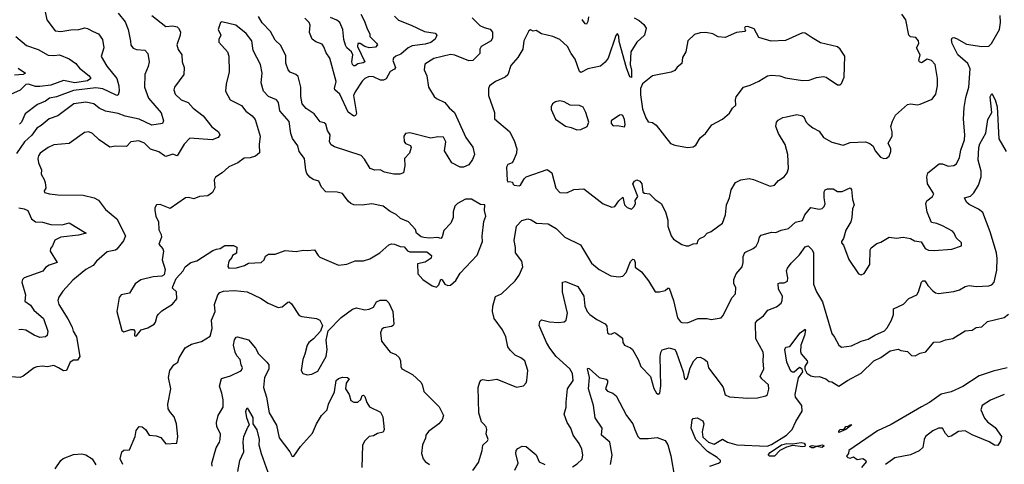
# Model space of a CAD drawing. Extents: x 1552294 to 1694791, y 811929 to 917222.
# Tile 176 of 256: x 1608742 to 1615765, y 852567 to 855735. Entities that reach past the tile are written whole.
import ezdxf

# ---------------------------------------------------------------- set-up
doc = ezdxf.new("R2010")
doc.units = 0

msp = doc.modelspace()

# ---------------------------------------------------------------- linework, layer by layer
at = {"layer": '0CON10XD'}
for points in [[(1609445, 855780.6), (1609495, 855718.8), (1609514.7, 855665), (1609531.9, 855581.9), (1609534, 855554), (1609552.2, 855532.2), (1609575, 855522.5), (1609635, 855518.5), (1609655.4, 855495), (1609666.1, 855435), (1609659.2, 855400.8), (1609634.7, 855345), (1609631.7, 855255), (1609660, 855175), (1609752.3, 855072.3), (1609768.5, 855015), (1609760.8, 854995), (1609685, 854983.6), (1609595, 855026.3), (1609495, 855048.5), (1609445, 855066.8), (1609355, 855083.8), (1609310, 855105), (1609271.2, 855135), (1609215, 855147.1), (1609129.2, 855135), (1609015, 855050), (1608951.9, 855028.1), (1608895, 854982.2), (1608865, 854963.3), (1608827.9, 854912.1), (1608777.1, 854865), (1608718.6, 854781.4)], [(1608921.9, 855801.9), (1608935, 855733.3), (1608995, 855655.6), (1609035, 855650), (1609107.4, 855662.6), (1609165, 855664.6), (1609206.1, 855676.1), (1609225, 855672.7), (1609265, 855650.5), (1609304.2, 855635), (1609331.8, 855595), (1609341.1, 855535), (1609322.8, 855472.8), (1609364.5, 855405), (1609435.2, 855315.2), (1609448.7, 855265), (1609451.3, 855225), (1609445, 855200), (1609435, 855195.3), (1609425, 855198.8), (1609335, 855242.6), (1609285, 855248.8), (1609125, 855229.7), (1609005, 855185.2), (1608955, 855175.3), (1608925, 855153.8), (1608869.3, 855130.7), (1608780, 855065), (1608755.7, 855004.3), (1608740.1, 854989.9)], [(1609685, 855766), (1609785, 855685.5), (1609835, 855691.1), (1609864.5, 855684.5), (1609875.7, 855675), (1609888, 855648), (1609886.7, 855625), (1609861.9, 855555), (1609871.7, 855521.7), (1609897.8, 855485), (1609901.2, 855435), (1609916, 855395), (1609913.8, 855345), (1609845.7, 855254.3), (1609841.4, 855235), (1609850.8, 855205), (1609893.7, 855163.7), (1609943.8, 855145), (1609980, 855105), (1610049.7, 855049.7), (1610111.6, 854971.6), (1610160, 854935), (1610168.8, 854915), (1610158.8, 854895), (1610115, 854878.9), (1609955, 854890), (1609915, 854848), (1609865, 854766), (1609835, 854777.1), (1609805, 854767.3), (1609785, 854761.1), (1609775.8, 854764.2), (1609735, 854793.5), (1609675, 854812.9), (1609632.9, 854855), (1609592, 854872), (1609535.3, 854864.7), (1609505, 854832.2), (1609425, 854834.2), (1609385, 854826), (1609309.8, 854879.8), (1609262, 854925), (1609235, 854936.9), (1609205, 854930.8), (1609095, 854853.3), (1608985.6, 854844.4), (1608945, 854824.4), (1608888.9, 854785), (1608875.5, 854765), (1608871.1, 854745), (1608875.5, 854715), (1608898.6, 854665), (1608894.2, 854635), (1608917.2, 854597.2), (1608923.1, 854575), (1608927.8, 854535), (1608916, 854515), (1608920, 854505), (1608953.7, 854493.7), (1609015, 854487.7), (1609195, 854485.9), (1609273.3, 854465), (1609305, 854450)], [(1611968.5, 855748.5), (1612025, 855693.3), (1612055, 855678.5), (1612097.9, 855667.9), (1612115.6, 855645.6), (1612114.3, 855605), (1612104.2, 855585), (1612032.9, 855545), (1612024.5, 855525.5), (1612024.2, 855495), (1611975, 855444.4), (1611945, 855442.7), (1611845, 855482.2), (1611815, 855486.4), (1611695, 855458.1), (1611632.3, 855417.7), (1611627.7, 855377.7), (1611647.3, 855335), (1611658.9, 855255), (1611698.8, 855188.8), (1611715, 855173.1), (1611775, 855144.3), (1611806.4, 855106.4), (1611844.1, 855074.1), (1611924.4, 854895), (1611975, 854826), (1611985.6, 854775), (1611971.3, 854738.7), (1611945, 854701.2), (1611907.5, 854685), (1611885, 854684.5), (1611824.4, 854715), (1611771.2, 854801.2), (1611782.4, 854865), (1611765, 854898.9), (1611725, 854900.6), (1611675, 854890), (1611525, 854928.8), (1611495, 854923.3), (1611481.2, 854905), (1611485, 854867.5), (1611495, 854853.8), (1611529.5, 854839.5), (1611533.8, 854825), (1611522.5, 854785), (1611486.7, 854745), (1611490, 854695), (1611480, 854645), (1611454.4, 854635.6), (1611410, 854635), (1611345, 854648), (1611314.4, 854664.4), (1611275, 854661.9), (1611241.2, 854675), (1611202.4, 854742.4), (1611178.6, 854768.6), (1610988.3, 854828.3), (1610962.6, 854842.6), (1610951.9, 854865), (1610955.6, 854915.6), (1610938, 854945), (1610925, 854990), (1610915, 855001.2), (1610885, 855006.2), (1610841.8, 855065), (1610785, 855103.3), (1610755.8, 855135), (1610746.7, 855186.7), (1610747.5, 855255), (1610729.3, 855329.3), (1610711.2, 855345), (1610671.5, 855361.5), (1610657.6, 855377.6), (1610640.9, 855425), (1610639.9, 855479.9), (1610603.1, 855553.1), (1610565, 855589.2), (1610530.6, 855650.6), (1610472.1, 855712.1), (1610445, 855757.5)], [(1611415, 855759.4), (1611445, 855731.5), (1611535, 855697.1), (1611630.5, 855650.5), (1611705, 855638), (1611718, 855625), (1611705, 855596), (1611675, 855573.8), (1611635, 855560), (1611540.6, 855549.4), (1611513.6, 855535), (1611460.4, 855489.6), (1611425, 855474.7), (1611408.8, 855461.2), (1611404.5, 855445), (1611423.3, 855395), (1611415, 855382.5), (1611385, 855366.7), (1611356.7, 855313.3), (1611335.9, 855304.1), (1611315, 855304.2), (1611265, 855327.5), (1611235, 855330.6), (1611205, 855315.4), (1611185, 855297.2), (1611135, 855222.2), (1611124, 855195), (1611144.1, 855065.9), (1611138.3, 855051.7), (1611125, 855048.8), (1611085, 855076.5), (1611025.5, 855205.5), (1610990.6, 855235), (1610987.8, 855245), (1611000.4, 855295), (1610955, 855460), (1610928, 855498), (1610912.5, 855542.5), (1610899.7, 855559.7), (1610855, 855578), (1610827.5, 855597.5), (1610810, 855645), (1610814, 855695), (1610805.8, 855715), (1610776, 855745)], [(1611174.5, 855775), (1611202.1, 855725), (1611220.6, 855670.6), (1611240, 855635), (1611238.8, 855615), (1611287.5, 855567.5), (1611293.3, 855555), (1611280.8, 855539.2), (1611234.1, 855534.1), (1611203.1, 855543.1), (1611170.6, 855565), (1611153.4, 855566.6), (1611152.5, 855545), (1611204, 855435), (1611192.5, 855427.5), (1611155, 855421.5), (1611135, 855405.9), (1611125, 855405.3), (1611115.3, 855415), (1611111.7, 855435), (1611118.9, 855485), (1611109.7, 855505), (1611075.2, 855535.2), (1611065, 855554.2), (1611053.5, 855593.5), (1611045.8, 855665), (1611025.9, 855715), (1611005, 855732.5), (1610959.8, 855749.8)], [(1611975, 852523.8), (1612015, 852580), (1612041.1, 852665), (1612046.6, 852703.4), (1612080, 852735), (1612083.3, 852745), (1612070, 852785), (1612073.8, 852815), (1612069.2, 852835), (1612050, 852855), (1612035, 852870), (1612017.1, 852935), (1612012.5, 853115), (1612024.1, 853155.9), (1612033.6, 853166.4), (1612045, 853172.5), (1612083.6, 853163.6), (1612145, 853173.8), (1612285, 853116), (1612335, 853126.7), (1612355, 853147.5), (1612360, 853165), (1612366, 853235), (1612344.2, 853304.2), (1612316.7, 853326.7), (1612275, 853344.2), (1612240.3, 853380.3), (1612224.2, 853405), (1612208.6, 853475), (1612186.9, 853525), (1612125.5, 853605), (1612113.5, 853655), (1612116.1, 853693.9), (1612135, 853762.5), (1612177.9, 853782.1), (1612275.4, 853874.6), (1612305.7, 853915), (1612330, 853975), (1612324.3, 854015), (1612279.4, 854075), (1612278.8, 854111.2), (1612269.1, 854160.9), (1612284.5, 854265), (1612323.3, 854305), (1612367, 854317), (1612389.7, 854309.7), (1612427.5, 854285), (1612511.1, 854281.1), (1612568.4, 854248.4), (1612630, 854185), (1612741.7, 854131.7), (1612821.1, 854001.1), (1612875.5, 853955.5), (1612958.9, 853908.9), (1613015, 853902.9), (1613045, 853908.1), (1613068.5, 853935), (1613097.9, 854012.1), (1613115, 854028), (1613125, 854026), (1613132.2, 854005), (1613132.4, 853972.4), (1613177.9, 853937.9), (1613226.9, 853875), (1613275, 853796.2), (1613305, 853796.2), (1613345, 853806), (1613365, 853822), (1613375, 853822), (1613405, 853734.4), (1613435, 853610), (1613455, 853582), (1613465, 853578), (1613505, 853575.8), (1613580, 853605), (1613645, 853606), (1613675, 853598.8), (1613745, 853611.2), (1613758, 853625), (1613823.4, 853756.6), (1613847.3, 853782.7), (1613849.2, 853825), (1613836, 853855), (1613835.8, 853885), (1613852, 853925), (1613895, 853973.3), (1613903.3, 854005), (1613902.7, 854047.3), (1613914.7, 854075.3), (1613974.6, 854105.4), (1613995, 854122.5), (1614012.2, 854155), (1614018.1, 854185), (1614030.4, 854199.6), (1614105, 854221.2), (1614135, 854218.8), (1614173.8, 854236.2), (1614225, 854247.7), (1614275, 854292), (1614325, 854304.2), (1614341.5, 854345), (1614385, 854396.9), (1614445, 854385.6), (1614465, 854390.6), (1614480, 854405), (1614486.4, 854423.6), (1614480.5, 854465), (1614481.2, 854508.8), (1614488.3, 854521.7), (1614505, 854530), (1614545, 854528.8), (1614575, 854510), (1614609.3, 854510.7), (1614665, 854536.7), (1614676.2, 854525), (1614682.9, 854455), (1614693.8, 854415), (1614682.6, 854387.4), (1614678.1, 854325), (1614670.8, 854295), (1614633.8, 854235), (1614618.8, 854175), (1614603.3, 854155), (1614603.3, 854145), (1614617.7, 854127.7), (1614656.4, 854026.4), (1614725, 853923.3), (1614745, 853917.5), (1614765, 853927.5), (1614805, 853990), (1614808.8, 854095), (1614815, 854110), (1614855, 854141.2), (1614885, 854150), (1614945, 854184.4), (1614995, 854178), (1615044.2, 854185.8), (1615095, 854177.1), (1615125, 854160.6), (1615172, 854152), (1615201.2, 854105), (1615225, 854093.1), (1615265, 854090.9), (1615390.8, 854100.8), (1615460, 854125), (1615460, 854145), (1615420.7, 854180.7), (1615407.5, 854215), (1615395, 854227.5), (1615325, 854266.7), (1615285, 854282.5), (1615245, 854290), (1615214.3, 854364.3), (1615204.6, 854424.6), (1615211.4, 854445), (1615252.5, 854475), (1615262.9, 854495), (1615217.9, 854565), (1615212.4, 854615), (1615220.8, 854645), (1615301.1, 854708.9), (1615325, 854708.6), (1615365, 854692), (1615405, 854696.2), (1615425, 854708.8), (1615445, 854752.5), (1615454.4, 854805), (1615480.2, 854879.8), (1615483.3, 854915), (1615475.2, 855025.2), (1615479.9, 855110.1), (1615489.6, 855180.4), (1615513.1, 855255), (1615520.9, 855385), (1615505, 855422.2), (1615433.9, 855485), (1615394, 855565), (1615387.5, 855592.5), (1615393.3, 855605), (1615405, 855608), (1615425, 855602), (1615495, 855561.1), (1615605, 855543.8), (1615655, 855547.5), (1615672.7, 855565), (1615730.6, 855665), (1615737.7, 855715), (1615735.8, 855765)], [(1613125, 855748.2), (1613160.3, 855730.3), (1613195, 855701.9), (1613210, 855675), (1613197.8, 855625), (1613144, 855576), (1613102, 855505), (1613096.7, 855415), (1613106.5, 855375), (1613105, 855322.5), (1613095, 855327.5), (1613071.1, 855391.1), (1613018.8, 855578.8), (1613016, 855615), (1613005, 855637.5), (1612995, 855622.5), (1612939.2, 855460.8), (1612918.4, 855431.6), (1612885.9, 855404.1), (1612794.7, 855385.3), (1612745, 855359.4), (1612734.7, 855365), (1612705, 855453.9), (1612674.5, 855495), (1612649.2, 855545), (1612595, 855592.9), (1612545.5, 855615.5), (1612464.5, 855634.5), (1612425, 855657.5), (1612405, 855653.3), (1612385, 855662.5), (1612373.3, 855655), (1612336.9, 855585), (1612330.8, 855525), (1612295.8, 855465), (1612245, 855408), (1612225, 855342), (1612205.4, 855324.6), (1612135, 855294.4), (1612092.7, 855265), (1612086.5, 855245), (1612085.6, 855195), (1612129.4, 855075), (1612129.7, 855029.7), (1612235, 854938), (1612268.1, 854875), (1612286.9, 854815), (1612284.5, 854785), (1612265, 854731.2), (1612255, 854716.2), (1612225, 854703.3), (1612214, 854685), (1612218.3, 854588.3), (1612225, 854580), (1612235, 854582.5), (1612258.3, 854578.3), (1612260, 854565), (1612270, 854555), (1612305, 854551.2), (1612315, 854556.7), (1612339.4, 854600.6), (1612355, 854616), (1612505, 854666.7), (1612538.1, 854645), (1612566.2, 854535), (1612595, 854503.8), (1612645, 854501.2), (1612695, 854525.8), (1612765, 854529.2), (1612905, 854424), (1612965, 854398.8), (1612986.7, 854405), (1613016.1, 854443.9), (1613045, 854470), (1613056.7, 854415), (1613075, 854396.2), (1613105, 854386.2), (1613126, 854405), (1613133.3, 854425), (1613132.5, 854447.5), (1613150, 854475), (1613116.2, 854565), (1613126.2, 854585), (1613145, 854594), (1613165, 854584), (1613180, 854565), (1613187, 854507), (1613198.3, 854498.3), (1613233.6, 854493.6), (1613274.2, 854454.2), (1613318.1, 854425), (1613349.5, 854365), (1613365.6, 854305.6), (1613366.2, 854265), (1613389.2, 854195), (1613405, 854172), (1613465, 854133.8), (1613495, 854123.3), (1613515, 854123.3), (1613545, 854137.5), (1613575, 854140), (1613582.5, 854165), (1613593.9, 854176.1), (1613625, 854190), (1613645.9, 854214.1), (1613675, 854226.7), (1613755.7, 854285), (1613775.5, 854344.5), (1613784.4, 854415), (1613805.8, 854465), (1613816.9, 854523.1), (1613848.8, 854575), (1613885, 854594), (1613945, 854602.5), (1613975, 854596.9), (1614095, 854550), (1614126.7, 854555), (1614155, 854590), (1614193.9, 854616.1), (1614216.7, 854645), (1614225.9, 854674.1), (1614220, 854775), (1614201.5, 854845), (1614155, 854924), (1614135.5, 854975), (1614140, 855005), (1614151.7, 855018.3), (1614185, 855038.6), (1614212.7, 855042.7), (1614285, 855060.8), (1614325, 855051.2), (1614335, 855043.3), (1614351.9, 855005), (1614365, 854990), (1614398.8, 854965), (1614445, 854941.9), (1614475, 854895.8), (1614535, 854862.9), (1614615, 854840), (1614665, 854860.6), (1614773.9, 854863.9), (1614805, 854853.8), (1614828.8, 854835), (1614845, 854801.2), (1614882.5, 854755), (1614905, 854746.7), (1614925, 854747.5), (1614945, 854762.5), (1614956.2, 854795), (1614956, 854815), (1614936, 854855), (1614964.2, 854905), (1614965.7, 854935), (1614956.9, 854975), (1614967, 855013), (1614990, 855055), (1615075, 855131.4), (1615095, 855135.7), (1615145, 855129.1), (1615166, 855134), (1615250.9, 855169.1), (1615275.5, 855204.5), (1615289.2, 855265), (1615289.2, 855315), (1615271.4, 855415), (1615245, 855444.4), (1615215, 855452.9), (1615175, 855428.5), (1615159.4, 855435), (1615155.6, 855445), (1615165.5, 855485), (1615138.6, 855535), (1615154.3, 855565), (1615154.2, 855585), (1615135, 855607.5), (1615095, 855612.5), (1615083.3, 855625), (1615063, 855733), (1615035, 855774)], [(1612798.5, 855755), (1612795, 855722.5), (1612785, 855703.3), (1612775, 855706.7), (1612755, 855737.5)], [(1609565, 853480), (1609575, 853483.3), (1609607.5, 853525), (1609655, 853539.2), (1609700.8, 853565), (1609710.6, 853579.4), (1609722.5, 853625), (1609732.4, 853637.6), (1609755, 853660), (1609831.3, 853708.7), (1609863.8, 853745), (1609860, 853795), (1609833, 853823), (1609833.3, 853835), (1609859.3, 853890.7), (1609907.5, 853945), (1609922.5, 853975), (1609962.5, 854005), (1610005, 854016.7), (1610120.5, 854089.5), (1610145, 854101.2), (1610172.5, 854105), (1610205, 854126.7), (1610266.1, 854126.1), (1610290, 854115), (1610288.3, 854071.7), (1610260, 854055), (1610255, 854040), (1610233.3, 854015), (1610226.4, 853976.4), (1610235, 853964.2), (1610287.5, 853967.5), (1610345, 853983.8), (1610375, 854001.2), (1610465, 854005.4), (1610486.9, 854025), (1610495, 854050), (1610517.5, 854065), (1610565, 854065.5), (1610635, 854090.6), (1610714.4, 854084.4), (1610763.9, 854093.9), (1610795, 854090), (1610845, 854096.2), (1610870, 854055), (1610884, 854044), (1611015.9, 853985.9), (1611075, 853994.2), (1611135, 854017.5), (1611195, 854018), (1611239.7, 854030.3), (1611310, 854075), (1611375, 854132), (1611395, 854137.5), (1611415.7, 854135.7), (1611455, 854120), (1611485, 854117.5), (1611508.3, 854088.3), (1611525, 854081.2), (1611645, 854081.2), (1611680, 854055), (1611677.5, 854035), (1611635, 854007.5), (1611580, 853995), (1611582.5, 853925), (1611616.7, 853885), (1611685, 853838.8), (1611715, 853828.8), (1611731.2, 853845), (1611745, 853887.5), (1611755, 853882.5), (1611775, 853850), (1611795, 853841.2), (1611815.8, 853844.2), (1611852.7, 853877.3), (1611885, 853928), (1612005, 854056.7), (1612044, 854155), (1612041.9, 854191.9), (1612051.7, 854298.3), (1612067.5, 854335), (1612057.5, 854375), (1612060, 854415), (1612028.3, 854418.3), (1611965, 854456.2), (1611922.7, 854457.3), (1611865, 854426), (1611845, 854406.2), (1611832.9, 854365), (1611833.8, 854325), (1611817.5, 854285), (1611767.7, 854232.3), (1611755, 854187.5), (1611745, 854176.7), (1611725, 854182.5), (1611665, 854177.5), (1611623.6, 854183.6), (1611605, 854187.5), (1611573.6, 854213.6), (1611565, 854240), (1611515.3, 854295.3), (1611457.9, 854317.9), (1611427.6, 854347.6), (1611385, 854367.5), (1611335, 854406.9), (1611255, 854422.5), (1611185, 854414.2), (1611125, 854417.1), (1611105, 854424.3), (1611085, 854442.5), (1611045, 854497.5), (1611005.8, 854505.8), (1610925, 854508), (1610895, 854541.2), (1610876.7, 854585), (1610835, 854597.5), (1610812.5, 854612.5), (1610789.5, 854639.5), (1610783.6, 854663.6), (1610774.5, 854745), (1610735.6, 854795), (1610726.3, 854836.3), (1610688.3, 854888.3), (1610676.9, 854925), (1610665, 855008.8), (1610598.1, 855085), (1610587.1, 855145), (1610575, 855163.3), (1610517.7, 855187.7), (1610481.5, 855225), (1610465.4, 855285), (1610471.1, 855355), (1610460.8, 855415), (1610407.8, 855515), (1610398.2, 855585), (1610356.9, 855636.9), (1610283.8, 855695), (1610185, 855720), (1610174.1, 855715.9), (1610157.5, 855665), (1610176.2, 855625), (1610162, 855595), (1610162, 855575), (1610225.5, 855505.5), (1610234.5, 855475), (1610235.6, 855364.4), (1610214.2, 855275), (1610210, 855225), (1610243.8, 855165), (1610325, 855124.2), (1610355, 855084.2), (1610400.2, 855050.2), (1610422.5, 855025), (1610456.9, 854905), (1610450, 854845), (1610452.8, 854787.2), (1610425, 854763.8), (1610385, 854751.5), (1610342.7, 854747.3), (1610298.8, 854715), (1610232.7, 854687.3), (1610185.6, 854644.4), (1610137.8, 854612.2), (1610129.4, 854595), (1610133.9, 854536.1), (1610116.2, 854505), (1610085, 854479.4), (1610024.1, 854475.9), (1609985, 854458.8), (1609945, 854468), (1609925, 854466), (1609815, 854390), (1609745, 854418.8), (1609717.5, 854415), (1609706.2, 854395), (1609706, 854375), (1609712.5, 854335), (1609731.4, 854295), (1609735, 854237.5), (1609752, 854205), (1609754, 854185), (1609734.2, 854135), (1609762, 854102), (1609767.5, 854085), (1609757.5, 854025), (1609780.8, 853955), (1609773.1, 853916.9), (1609755, 853906.9), (1609695, 853903.3), (1609605, 853880.8), (1609565, 853852), (1609525, 853787.5), (1609466.4, 853773.6), (1609451.1, 853755), (1609434, 853655), (1609470.5, 853520.5), (1609485, 853510), (1609535, 853527.5), (1609555, 853526.7), (1609563.3, 853515), (1609560, 853485), (1609565, 853480)], [(1613505, 854824), (1613545, 854830), (1613565, 854841.2), (1613595, 854893.3), (1613633.8, 854925), (1613680, 854985), (1613755, 855026.7), (1613805, 855070), (1613826.1, 855103.9), (1613850, 855125), (1613846.7, 855165), (1613852, 855185), (1613905.5, 855254.5), (1613951.7, 855268.3), (1614013, 855297), (1614075, 855335.8), (1614105, 855340.8), (1614165, 855336), (1614205, 855321.9), (1614325, 855302.1), (1614372.5, 855305), (1614425, 855324.3), (1614475, 855331.2), (1614495, 855326.2), (1614575, 855270), (1614595, 855270), (1614605, 855280), (1614623.8, 855325), (1614628.6, 855475), (1614594, 855525), (1614575, 855542.5), (1614455, 855570), (1614395, 855606.7), (1614345, 855640), (1614325, 855641.2), (1614205, 855586.2), (1614101.4, 855581.4), (1614015, 855607.5), (1613979.8, 855669.8), (1613935, 855686.5), (1613916.7, 855683.3), (1613912.5, 855675), (1613920, 855655), (1613915, 855650), (1613855, 855644.3), (1613775, 855609.2), (1613725, 855612.9), (1613685, 855634.2), (1613635, 855644.4), (1613595, 855642), (1613555, 855630), (1613508.6, 855585), (1613492.9, 855505), (1613469.4, 855465), (1613465, 855422.5), (1613432.3, 855397.7), (1613415, 855373.8), (1613389.1, 855360.9), (1613255, 855335.8), (1613185, 855278.8), (1613169.7, 855245), (1613169.2, 855200.8), (1613185, 855100.6), (1613208.1, 855035), (1613225, 855006.5), (1613255, 855002.9), (1613282.5, 854982.5), (1613385, 854853.8), (1613415, 854840), (1613505, 854824)], [(1608715, 855615.8), (1608791.3, 855551.3), (1608875, 855523.1), (1608945, 855482.1), (1608985, 855480.9), (1609025, 855484.4), (1609096, 855456), (1609143.4, 855423.4), (1609169.6, 855389.6), (1609237.9, 855335), (1609250, 855315), (1609225, 855299.2), (1609134.8, 855285.2), (1609055, 855303), (1608965, 855268.4), (1608885, 855258.6), (1608855, 855260), (1608805, 855275.8), (1608786, 855274), (1608745, 855233.9), (1608677.1, 855202.9)], [(1608730.2, 855390.2), (1608783.3, 855355), (1608767.5, 855345), (1608705, 855340)], [(1615208.8, 853861.2), (1615220.2, 853840.2), (1615255, 853802.9), (1615275, 853788.6), (1615295, 853784.3), (1615405, 853797.8), (1615445, 853811.4), (1615485, 853834.3), (1615515, 853840.6), (1615565, 853833.1), (1615655, 853838.5), (1615675.8, 853845), (1615691.8, 853865), (1615710.6, 853949.4), (1615715.3, 854034.7), (1615708.9, 854075), (1615665, 854223.5), (1615611.8, 854361.8), (1615581.1, 854385), (1615515, 854418), (1615496.2, 854435), (1615480, 854465), (1615525, 854478.6), (1615548.1, 854501.9), (1615582, 854555), (1615600, 854615), (1615599.3, 854655), (1615578.2, 854735), (1615582.4, 854825), (1615590.3, 854849.7), (1615632.7, 854927.3), (1615647.3, 855025), (1615676.9, 855075), (1615665.4, 855184.6), (1615675, 855210), (1615699.4, 855165), (1615713.6, 855115), (1615725.8, 854885.8), (1615777.3, 854795)], [(1612715, 854950.5), (1612745, 854952.3), (1612788.9, 854975), (1612802.1, 855005), (1612780.6, 855075), (1612761.1, 855111.1), (1612735, 855124.2), (1612667.3, 855127.3), (1612625, 855149.2), (1612595, 855156), (1612565, 855148.8), (1612543.3, 855135), (1612533.8, 855115), (1612534.1, 855094.1), (1612565, 855027.5), (1612635, 854976.7), (1612675, 854968), (1612715, 854950.5)], [(1613055, 854972.9), (1613061.7, 854988.3), (1613056.5, 855025), (1613045, 855051.5), (1613035, 855057.6), (1613021.4, 855055), (1612960, 855015), (1612960, 854995), (1612975, 854980), (1613005, 854982), (1613055, 854972.9)], [(1609305, 854450), (1609353, 854383), (1609435, 854315.7), (1609495.6, 854195), (1609481.7, 854158.3), (1609435, 854099.2), (1609425, 854092.5), (1609365, 854082.2), (1609290, 854015), (1609266.4, 853983.6), (1609213.7, 853956.3), (1609120.3, 853879.7), (1609050.1, 853799.9), (1609021.7, 853758.3), (1609014.5, 853735), (1609021.1, 853705), (1609084.5, 853604.5), (1609116.9, 853545), (1609123.3, 853515), (1609147.3, 853475), (1609170, 853335), (1609155, 853309.4), (1609125, 853308.6), (1609101.2, 853295), (1609075, 853234.4), (1609055, 853232.5), (1609019.4, 853255), (1608985, 853271.8), (1608937.9, 853262.1), (1608905, 853266.4), (1608865, 853261.4), (1608845, 853255.6), (1608765.8, 853195), (1608745, 853185.5), (1608615.7, 853194.3)], [(1608735, 854394.5), (1608775, 854387.3), (1608800, 854375), (1608825.7, 854315.7), (1608855, 854296), (1608905, 854291.8), (1608965, 854275.5), (1609045, 854274.3), (1609095, 854287.1), (1609216.2, 854215), (1609160.6, 854199.4), (1609036.6, 854186.6), (1608991.8, 854165), (1608976.5, 854125), (1608960.9, 854105), (1608958.5, 854085), (1609010, 854005), (1608952.5, 853985), (1608925, 853970), (1608906.1, 853943.9), (1608773.8, 853896.2), (1608761.2, 853885), (1608756.4, 853865), (1608783.6, 853775), (1608779.3, 853729.3), (1608820.1, 853700.1), (1608843.8, 853665), (1608911.2, 853605), (1608943.3, 853515), (1608937.5, 853485), (1608925, 853475.8), (1608885, 853471.1), (1608845, 853487.3), (1608785, 853523.9), (1608755, 853528.2), (1608735.6, 853524.4)], [(1612685, 852550), (1612719.3, 852570.7), (1612755, 852603.3), (1612760, 852635), (1612752.2, 852675), (1612733.3, 852715), (1612690, 852775), (1612674.1, 852824.1), (1612648.1, 852865), (1612625.7, 852925), (1612640.4, 852975), (1612639.7, 853010.3), (1612650.6, 853105), (1612689.4, 853165), (1612684.4, 853215), (1612665, 853248.1), (1612569.4, 853335), (1612524.6, 853394.6), (1612499.2, 853435), (1612446.2, 853555), (1612451.2, 853585), (1612465, 853597.5), (1612521.8, 853581.8), (1612585, 853576.8), (1612625, 853582.7), (1612639.1, 853595), (1612649.6, 853645), (1612613.1, 853795), (1612614.3, 853865.7), (1612635, 853868.6), (1612723.8, 853833.8), (1612767.1, 853765), (1612773.8, 853695), (1612790.9, 853655), (1612808.1, 853635), (1612859.2, 853599.2), (1612919, 853569), (1612930.8, 853550.8), (1612935.8, 853505), (1612945, 853495.8), (1612960, 853495), (1612985, 853506.2), (1612995, 853501.2), (1613041.2, 853465), (1613044.2, 853435), (1613055, 853416.7), (1613097.7, 853397.7), (1613114.1, 853384.1), (1613153.6, 853313.6), (1613172.9, 853265), (1613241.6, 853191.6), (1613265, 853106.2), (1613283.1, 853075), (1613295, 853067.8), (1613308.7, 853075), (1613314.8, 853125.2), (1613310.8, 853335), (1613315, 853363.3), (1613325, 853383.8), (1613375, 853398), (1613415, 853384.2), (1613425, 853368.6), (1613473.9, 853225), (1613485, 853175.8), (1613495, 853171.4), (1613505, 853182.5), (1613525, 853253.8), (1613550.6, 853305), (1613575, 853329.2), (1613595, 853330), (1613625, 853316.9), (1613645, 853300), (1613655.5, 853255), (1613746.2, 853136.2), (1613759.5, 853115), (1613775, 853062.9), (1613805, 853047.4), (1613935, 853037.3), (1614005, 853041.7), (1614063.3, 853055), (1614077.1, 853065), (1614086.4, 853103.6), (1614083.2, 853133.2), (1614035.6, 853175), (1614024.3, 853195), (1614048.9, 853245), (1614044.4, 853305), (1614048.2, 853345), (1614044.5, 853365), (1613991.7, 853461.7), (1613990, 853575), (1614004.4, 853595), (1614046.9, 853625), (1614079.2, 853665), (1614140.9, 853689.1), (1614173.6, 853716.4), (1614181.1, 853735), (1614182.1, 853765), (1614155.4, 853815.4), (1614152, 853855), (1614165, 853860.6), (1614195, 853860), (1614217.6, 853872.4), (1614221.8, 853895), (1614210.9, 853945), (1614218.1, 853965), (1614245, 854000.8), (1614305, 854059.2), (1614344.2, 854115.8), (1614365.8, 854125), (1614394.4, 854095), (1614403.3, 854075), (1614405, 853851.2), (1614424.4, 853795), (1614467.9, 853725), (1614535, 853500), (1614555, 853474), (1614584.5, 853415), (1614605, 853402.5), (1614675, 853412), (1614745, 853444.4), (1614795, 853459.4), (1614841.7, 853488.3), (1614911.3, 853518.7), (1614930.4, 853539.6), (1614960.9, 853595), (1614975.5, 853635), (1614975.8, 853675), (1615045, 853708.1), (1615085, 853748.8), (1615140, 853775), (1615152.2, 853795), (1615174.4, 853865), (1615184.2, 853875), (1615198.8, 853875), (1615208.8, 853861.2)], [(1609476.7, 852565), (1609459.2, 852605), (1609471.2, 852655), (1609485, 852666.7), (1609525, 852670), (1609565.8, 852765), (1609572.7, 852807.3), (1609595, 852837.5), (1609615, 852833.3), (1609640, 852815), (1609666.7, 852775), (1609715, 852769.4), (1609747.8, 852757.8), (1609785, 852712), (1609862.5, 852717.5), (1609868.9, 852765), (1609861.4, 852855), (1609843.1, 852905), (1609817.3, 852937.3), (1609802, 852962), (1609798.2, 852995), (1609821.1, 853105), (1609803.9, 853186.1), (1609813.3, 853235), (1609842.5, 853275), (1609870, 853295), (1609880, 853325), (1609922.1, 853397.9), (1609966.8, 853423.2), (1610038.6, 853441.4), (1610100.5, 853479.5), (1610115.4, 853534.6), (1610110.4, 853595), (1610135.7, 853655), (1610130.8, 853705), (1610156.5, 853773.5), (1610169.4, 853790.6), (1610195, 853799.7), (1610275, 853804.4), (1610365, 853796.4), (1610460.3, 853750.3), (1610513.8, 853715), (1610585, 853684.4), (1610615, 853690), (1610655, 853722), (1610665, 853723.8), (1610680.3, 853710.3), (1610735, 853627.5), (1610755, 853621.2), (1610860, 853605), (1610883, 853593), (1610902.5, 853555), (1610887.5, 853515), (1610838.3, 853461.7), (1610804.3, 853435), (1610791.8, 853415), (1610777, 853353), (1610760.8, 853315), (1610748.8, 853235), (1610762.5, 853215), (1610793.6, 853203.6), (1610825, 853210), (1610868.3, 853231.7), (1610927.5, 853335), (1610934.3, 853385), (1610927.3, 853452.7), (1610942, 853518), (1611035, 853614), (1611115, 853672.9), (1611145, 853681.4), (1611205, 853668), (1611235, 853672.5), (1611265, 853686.7), (1611287.5, 853725), (1611314.2, 853735.8), (1611355, 853735.7), (1611375, 853718.8), (1611404.3, 853655), (1611411.2, 853565), (1611407.1, 853555), (1611395, 853548.7), (1611339.5, 853540.5), (1611325, 853531.1), (1611316.2, 853505), (1611323.7, 853443.7), (1611385, 853367.1), (1611425, 853350.4), (1611449.1, 853329.1), (1611459.1, 853305), (1611460, 853265), (1611466.7, 853246.7), (1611545, 853206.7), (1611602.4, 853152.4), (1611612.5, 853135), (1611624, 853085), (1611735, 852976.2), (1611765.7, 852915.7), (1611755.8, 852885), (1611730.8, 852855), (1611658, 852802), (1611638, 852775), (1611635.8, 852754.2), (1611614.5, 852705.5), (1611608, 852645), (1611620, 852605), (1611635, 852587.5), (1611665, 852566.2)], [(1613665, 852553.8), (1613727.5, 852575), (1613740, 852585), (1613740, 852595), (1613718, 852615), (1613648.1, 852658.1), (1613564.1, 852744.1), (1613531.6, 852825), (1613537.5, 852885), (1613546.8, 852893.2), (1613575, 852897.5), (1613615.9, 852875.9), (1613622.5, 852855), (1613610.9, 852799.1), (1613615, 852760), (1613654.3, 852724.3), (1613695, 852710.8), (1613755, 852746), (1613790, 852725), (1613856.6, 852706.6), (1614073.1, 852696.9), (1614105, 852708.7), (1614210.8, 852775), (1614252.5, 852815), (1614278.5, 852871.5), (1614323.6, 852946.4), (1614321.8, 852985), (1614276.9, 853045), (1614272.9, 853065), (1614296, 853184), (1614327.5, 853225), (1614322.5, 853245), (1614305, 853257.5), (1614267.3, 853222.7), (1614255, 853222.5), (1614241.5, 853231.5), (1614213.8, 853295), (1614199.4, 853385), (1614207.3, 853402.7), (1614235, 853406.2), (1614310, 853505), (1614345, 853531.2), (1614348.1, 853525), (1614341.1, 853485), (1614314.7, 853415.3), (1614311.1, 853371.1), (1614315.7, 853355), (1614359.2, 853305), (1614362, 853295), (1614343.3, 853265), (1614342.5, 853245), (1614355.6, 853215.6), (1614385, 853197.8), (1614415, 853191.1), (1614445, 853192.9), (1614492.5, 853175), (1614515, 853157.5), (1614535.9, 853155.9), (1614585, 853124), (1614646.8, 853163.2), (1614745, 853217.5), (1614835.6, 853305), (1614885, 853327.1), (1614950.8, 853375), (1615008.6, 853388.6), (1615027.7, 853377.7), (1615075, 853371.5), (1615103.5, 853343.5), (1615129.4, 853340.6), (1615165, 853359.1), (1615205, 853367.5), (1615261.9, 853438.1), (1615309.5, 853440.5), (1615345, 853453.8), (1615397.2, 853462.8), (1615485, 853518.2), (1615536.4, 853523.6), (1615565, 853542.9), (1615605, 853546.5), (1615645, 853584.4), (1615765, 853613.3), (1615795, 853637.5)], [(1610115.5, 852555), (1610113.3, 852575), (1610142.5, 852685), (1610168, 852725), (1610173.2, 852745), (1610174.5, 852785), (1610149.2, 852835), (1610146.1, 852866.1), (1610158, 852915), (1610192.9, 852975), (1610192.7, 853027.3), (1610184.4, 853075), (1610167.1, 853125), (1610181.7, 853178.3), (1610245, 853198), (1610315, 853230), (1610325, 853237.5), (1610331.2, 853255), (1610321.2, 853275), (1610314.6, 853315), (1610290.4, 853340.4), (1610278.8, 853365), (1610266.5, 853415), (1610275, 853452.9), (1610285, 853472), (1610295, 853475.8), (1610375, 853454), (1610422.9, 853395), (1610445, 853354.2), (1610506, 853295), (1610518.6, 853275), (1610519.5, 853245), (1610487.7, 853185), (1610482.1, 853115), (1610502.3, 853045), (1610522.2, 852935), (1610573.3, 852845), (1610592.2, 852755), (1610670, 852655), (1610685, 852622.5), (1610696.7, 852625), (1610744.4, 852695), (1610831.4, 852788.6), (1610858.7, 852855), (1610894.7, 852915), (1610935.6, 852954.4), (1610944.7, 852995), (1610987, 853083), (1610998.6, 853165), (1611015, 853178.4), (1611045, 853188), (1611080, 853185), (1611091.2, 853175), (1611070.6, 853145), (1611066.4, 853105), (1611092.5, 853065), (1611105, 853022.5), (1611125, 853010), (1611155, 853010), (1611175, 853030), (1611185, 853056.7), (1611195, 853060.8), (1611205, 853051.2), (1611218.1, 853008.1), (1611236.1, 852976.1), (1611315, 852938), (1611332, 852905), (1611341.9, 852815), (1611335, 852796), (1611295, 852787.3), (1611265, 852769.2), (1611235, 852764.2), (1611205, 852733.8), (1611186.7, 852703.3), (1611181.5, 852545)], [(1612956.5, 852565), (1612968.6, 852631.4), (1612950.9, 852725), (1612892.1, 852775), (1612896.5, 852825), (1612847.4, 852897.4), (1612834.1, 852985), (1612799.4, 853105), (1612806.9, 853185), (1612792, 853248), (1612795, 853252.5), (1612805, 853248.8), (1612875.5, 853185.5), (1612925, 853174.3), (1612935, 853165.8), (1612935, 853147.5), (1612920, 853105), (1612935, 853089.4), (1612973.4, 853073.4), (1612995.7, 853055), (1613071.4, 852915), (1613115, 852856.7), (1613129.4, 852815), (1613151.1, 852765), (1613165, 852752), (1613225, 852750), (1613288.8, 852758.8), (1613345, 852736.8), (1613365, 852706.5), (1613386.7, 852626.7), (1613413.6, 852475)], [(1615785.2, 853254.8), (1615685, 853230.7), (1615585, 853197.1), (1615469.6, 853120.4), (1615385, 853084.4), (1615315, 853067.8), (1615231.9, 853008.1), (1615175, 852975.8), (1614959.2, 852850.8), (1614861.1, 852805), (1614656.2, 852665), (1614653.3, 852645), (1614640, 852625), (1614650, 852615), (1614665, 852610), (1614689.3, 852619.3), (1614715, 852602.5), (1614755, 852607.5), (1614775, 852597.5), (1614780, 852585), (1614745.5, 852545)], [(1615765.2, 853065.2), (1615665.9, 853025), (1615607.7, 852985), (1615598.5, 852955), (1615624.8, 852894.8), (1615645, 852870.9), (1615699.4, 852829.4), (1615744.3, 852765), (1615737.6, 852732.4), (1615718.6, 852701.4), (1615695, 852702.5), (1615656.7, 852726.7), (1615535, 852777.7), (1615485, 852806.2), (1615439.1, 852800.9), (1615385, 852768.8), (1615366.1, 852763.9), (1615345, 852785.8), (1615323.3, 852825), (1615295, 852824.2), (1615255.5, 852805), (1615203.5, 852765), (1615193.5, 852745), (1615182.9, 852687.1), (1615157.6, 852662.4), (1615095, 852635.6), (1614985, 852614.4), (1614917.5, 852565)], [(1610298.6, 852515), (1610312.9, 852595), (1610342, 852655), (1610336.4, 852726.4), (1610340, 852765), (1610369.1, 852830.9), (1610382, 852845), (1610362.4, 852897.6), (1610355.7, 852944.3), (1610358.8, 852961.2), (1610365, 852970), (1610405, 852900), (1610406.2, 852855), (1610432.9, 852812.9), (1610450.2, 852745), (1610448.9, 852705), (1610463.3, 852645), (1610536, 852445)], [(1614585, 852793.8), (1614584.5, 852805), (1614594.8, 852815.2), (1614622, 852818), (1614635, 852835.5), (1614651.7, 852838.3), (1614665, 852849.2), (1614677.5, 852847.5), (1614635, 852816), (1614585, 852793.8)], [(1612274.3, 852525), (1612297.3, 852575), (1612280, 852645), (1612282.9, 852665), (1612295, 852680), (1612325, 852696), (1612355, 852693.1), (1612425.7, 852635), (1612446.7, 852585), (1612486.9, 852566.9)], [(1614125, 852624.5), (1614090, 852625), (1614080, 852635), (1614095, 852651.1), (1614175.4, 852705), (1614215, 852715.4), (1614255, 852712.9), (1614315, 852721.6), (1614336.8, 852716.8), (1614345.7, 852705), (1614342, 852695), (1614328.5, 852691.5), (1614255, 852700.4), (1614210.6, 852689.4), (1614165.1, 852664.9), (1614125, 852624.5)], [(1614405, 852684.2), (1614391.2, 852685), (1614376.2, 852695), (1614395, 852701.1), (1614425, 852695.8), (1614465.4, 852705.4), (1614479.2, 852699.2), (1614465, 852687.5), (1614425, 852694.2), (1614405, 852684.2)], [(1608995.8, 852534.2), (1609036.7, 852595), (1609052.3, 852607.7), (1609125, 852638), (1609185, 852641.2), (1609215, 852633.8), (1609260, 852605), (1609285, 852564)]]:
    msp.add_lwpolyline(points, dxfattribs=at)

doc.saveas('drawing.dxf')
